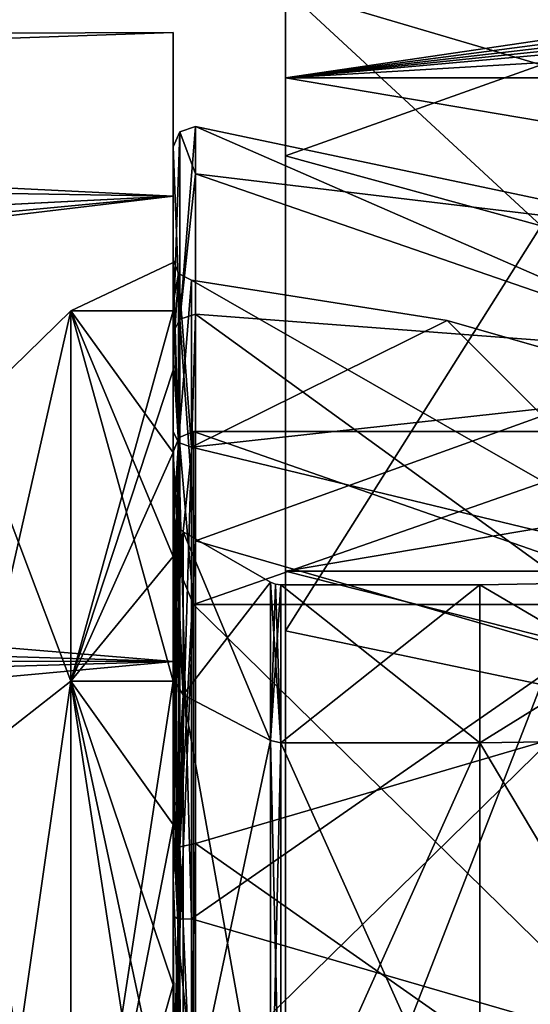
# Model space of a CAD drawing. Header units: millimetres. Extents: x -25 to 87, y -149 to 296.
# Tile 66 of 256: x 55 to 59.99, y 64.5 to 74.12. Entities that reach past the tile are written whole.
import ezdxf

# ---------------------------------------------------------------- set-up
doc = ezdxf.new("R2010")
doc.units = ezdxf.units.MM
doc.header["$LTSCALE"] = 65.185185
for name, color, linetype in [('100', 7, 'CONTINUOUS'), ('103', 7, 'CONTINUOUS'), ('104', 7, 'CONTINUOUS'), ('2', 7, 'CONTINUOUS'), ('3', 7, 'CONTINUOUS'), ('380', 7, 'CONTINUOUS'), ('381', 7, 'CONTINUOUS'), ('382', 7, 'CONTINUOUS'), ('383', 7, 'CONTINUOUS'), ('384', 7, 'CONTINUOUS'), ('385', 7, 'CONTINUOUS'), ('388', 7, 'CONTINUOUS'), ('389', 7, 'CONTINUOUS'), ('4', 7, 'CONTINUOUS'), ('776', 7, 'CONTINUOUS'), ('777', 7, 'CONTINUOUS'), ('800', 7, 'CONTINUOUS'), ('86', 7, 'CONTINUOUS'), ('90', 7, 'CONTINUOUS'), ('91', 7, 'CONTINUOUS'), ('92', 7, 'CONTINUOUS'), ('93', 7, 'CONTINUOUS'), ('94', 7, 'CONTINUOUS'), ('95', 7, 'CONTINUOUS'), ('96', 7, 'CONTINUOUS'), ('97', 7, 'CONTINUOUS'), ('98', 7, 'CONTINUOUS'), ('99', 7, 'CONTINUOUS')]:
    doc.layers.add(name, color=color, linetype=linetype)

msp = doc.modelspace()

# ---------------------------------------------------------------- linework, layer by layer
at = {"layer": '100', "linetype": 'CONTINUOUS'}
for points in [[(56.5, 71.3534, 3.9694), (56.5, 71.7777), (56.5521, 69.9921, 7.6703), (56.5, 71.3534, 3.9694)], [(56.5, 71.7777), (56.5, 71.3534, -3.9694), (56.5521, 71.6431, 0), (56.5, 71.7777)], [(56.5521, 69.9921, 7.6703), (56.5, 71.7777), (56.5521, 71.6431, 0), (56.5521, 69.9921, 7.6703)], [(56.5, 71.3534, -3.9694), (56.5, 70.8274, -5.8979), (56.5521, 71.6431, 0), (56.5, 71.3534, -3.9694)], [(56.5521, 71.6431, 0), (56.5, 70.8274, -5.8979), (56.5521, 69.9921, -7.6703), (56.5521, 71.6431, 0)], [(56.6812, 71.5786), (56.6812, 69.9456, 7.6164), (56.5521, 71.6431, 0), (56.6812, 71.5786)], [(56.6812, 71.5786), (56.5521, 71.6431, 0), (56.5521, 69.9921, -7.6703), (56.6812, 71.5786)], [(56.6812, 69.9456, 7.6164), (56.5521, 69.9921, 7.6703), (56.5521, 71.6431, 0), (56.6812, 69.9456, 7.6164)], [(56.6812, 69.9456, -7.6164), (56.6812, 71.5786), (56.5521, 69.9921, -7.6703), (56.6812, 69.9456, -7.6164)], [(56.5, 70.0995, 7.7595), (56.5, 71.3534, 3.9694), (56.5521, 69.9921, 7.6703), (56.5, 70.0995, 7.7595)], [(56.5, 70.8274, -5.8979), (56.5, 70.0995, -7.7595), (56.5521, 69.9921, -7.6703), (56.5, 70.8274, -5.8979)], [(56.5, 69.1778, 9.5332), (56.5, 70.0995, 7.7595), (56.5521, 65.3315, 13.9821), (56.5, 69.1778, 9.5332)], [(56.5521, 65.3315, 13.9821), (56.5, 70.0995, 7.7595), (56.5521, 69.9921, 7.6703), (56.5521, 65.3315, 13.9821)], [(56.5, 70.0995, -7.7595), (56.5, 69.1778, -9.5332), (56.5521, 69.9921, -7.6703), (56.5, 70.0995, -7.7595)], [(56.5, 69.1778, -9.5332), (56.5, 68.0728, -11.1988), (56.5521, 69.9921, -7.6703), (56.5, 69.1778, -9.5332)], [(56.5, 68.0728, -11.1988), (56.5, 66.7969, -12.7376), (56.5521, 69.9921, -7.6703), (56.5, 68.0728, -11.1988)], [(56.5521, 69.9921, -7.6703), (56.5, 66.7969, -12.7376), (56.5521, 65.3315, -13.9821), (56.5521, 69.9921, -7.6703)], [(56.6812, 65.3338, -13.8939), (56.6812, 69.9456, -7.6164), (56.5521, 69.9921, -7.6703), (56.6812, 65.3338, -13.8939)], [(56.6812, 65.3338, -13.8939), (56.5521, 69.9921, -7.6703), (56.5521, 65.3315, -13.9821), (56.6812, 65.3338, -13.8939)], [(56.6812, 69.9456, 7.6164), (56.6812, 65.3338, 13.8939), (56.5521, 69.9921, 7.6703), (56.6812, 69.9456, 7.6164)], [(56.6812, 65.3338, 13.8939), (56.5521, 65.3315, 13.9821), (56.5521, 69.9921, 7.6703), (56.6812, 65.3338, 13.8939)], [(56.5, 68.0728, 11.1988), (56.5, 69.1778, 9.5332), (56.5521, 65.3315, 13.9821), (56.5, 68.0728, 11.1988)], [(56.5, 66.7969, 12.7376), (56.5, 68.0728, 11.1988), (56.5521, 65.3315, 13.9821), (56.5, 66.7969, 12.7376)], [(56.5, 65.3648, 14.132), (56.5, 66.7969, 12.7376), (56.5521, 65.3315, 13.9821), (56.5, 65.3648, 14.132)], [(56.5, 66.7969, -12.7376), (56.5, 65.3648, -14.132), (56.5521, 65.3315, -13.9821), (56.5, 66.7969, -12.7376)], [(56.5, 63.7925, 15.3663), (56.5, 65.3648, 14.132), (56.5521, 58.4868, 17.8174), (56.5, 63.7925, 15.3663)], [(56.5521, 58.4868, 17.8174), (56.5, 65.3648, 14.132), (56.5521, 65.3315, 13.9821), (56.5521, 58.4868, 17.8174)], [(56.5, 65.3648, -14.132), (56.5, 63.7925, -15.3663), (56.5521, 65.3315, -13.9821), (56.5, 65.3648, -14.132)], [(56.5, 63.7925, -15.3663), (56.5, 62.0979, -16.4265), (56.5521, 65.3315, -13.9821), (56.5, 63.7925, -15.3663)], [(56.5, 62.0979, -16.4265), (56.5, 60.3003, -17.3005), (56.5521, 65.3315, -13.9821), (56.5, 62.0979, -16.4265)], [(56.5521, 65.3315, -13.9821), (56.5, 60.3003, -17.3005), (56.5521, 58.4868, -17.8174), (56.5521, 65.3315, -13.9821)], [(56.6812, 58.5539, -17.729), (56.6812, 65.3338, -13.8939), (56.5521, 65.3315, -13.9821), (56.6812, 58.5539, -17.729)], [(56.6812, 65.3338, 13.8939), (56.6812, 58.5539, 17.729), (56.5521, 65.3315, 13.9821), (56.6812, 65.3338, 13.8939)], [(56.6812, 58.5539, -17.729), (56.5521, 65.3315, -13.9821), (56.5521, 58.4868, -17.8174), (56.6812, 58.5539, -17.729)], [(56.6812, 58.5539, 17.729), (56.5521, 58.4868, 17.8174), (56.5521, 65.3315, 13.9821), (56.6812, 58.5539, 17.729)]]:
    msp.add_3dface(points, dxfattribs=at)
at = {"layer": '103', "linetype": 'CONTINUOUS'}
for points in [[(56.7, 70.1), (56.7, 68.4066, -7.4194), (56.5586, 70.0414), (56.7, 70.1)], [(56.5586, 68.7442, -6.5215), (56.5, 69.9), (56.5586, 70.0414), (56.5586, 68.7442, -6.5215)], [(56.7, 68.4066, -7.4194), (56.5586, 68.7442, -6.5215), (56.5586, 70.0414), (56.7, 68.4066, -7.4194)], [(56.5, 68.2294, -7.3264), (56.5, 69.9), (56.5586, 68.7442, -6.5215), (56.5, 68.2294, -7.3264)], [(56.5586, 65.0501, -12.0501), (56.5, 68.2294, -7.3264), (56.5586, 68.7442, -6.5215), (56.5586, 65.0501, -12.0501)], [(56.7, 68.4066, -7.4194), (56.5586, 65.0501, -12.0501), (56.5586, 68.7442, -6.5215), (56.7, 68.4066, -7.4194)], [(56.7, 68.4066, -7.4194), (56.7, 63.6617, -13.3693), (56.5586, 65.0501, -12.0501), (56.7, 68.4066, -7.4194)], [(56.5, 66.2163, -10.5327), (56.5, 68.2294, -7.3264), (56.5586, 65.0501, -12.0501), (56.5, 66.2163, -10.5327)], [(56.5, 63.5401, -13.2104), (56.5, 66.2163, -10.5327), (56.5586, 65.0501, -12.0501), (56.5, 63.5401, -13.2104)], [(56.5586, 59.5215, -15.7442), (56.5, 63.5401, -13.2104), (56.5586, 65.0501, -12.0501), (56.5586, 59.5215, -15.7442)], [(56.7, 63.6617, -13.3693), (56.5586, 59.5215, -15.7442), (56.5586, 65.0501, -12.0501), (56.7, 63.6617, -13.3693)]]:
    msp.add_3dface(points, dxfattribs=at)
at = {"layer": '104', "linetype": 'CONTINUOUS'}
for points in [[(56.7, 68.4066, 7.4194), (56.7, 70.1), (56.5586, 68.7442, 6.5215), (56.7, 68.4066, 7.4194)], [(56.7, 70.1), (56.5586, 70.0414), (56.5586, 68.7442, 6.5215), (56.7, 70.1)], [(56.5, 69.9), (56.5, 68.2294, 7.3264), (56.5586, 70.0414), (56.5, 69.9)], [(56.5586, 70.0414), (56.5, 68.2294, 7.3264), (56.5586, 68.7442, 6.5215), (56.5586, 70.0414)], [(56.5, 68.2294, 7.3264), (56.5, 66.2163, 10.5327), (56.5586, 68.7442, 6.5215), (56.5, 68.2294, 7.3264)], [(56.5586, 68.7442, 6.5215), (56.5, 66.2163, 10.5327), (56.5586, 65.0501, 12.0501), (56.5586, 68.7442, 6.5215)], [(56.7, 68.4066, 7.4194), (56.5586, 68.7442, 6.5215), (56.5586, 65.0501, 12.0501), (56.7, 68.4066, 7.4194)], [(56.7, 63.6617, 13.3693), (56.7, 68.4066, 7.4194), (56.5586, 65.0501, 12.0501), (56.7, 63.6617, 13.3693)], [(56.5, 66.2163, 10.5327), (56.5, 63.5401, 13.2104), (56.5586, 65.0501, 12.0501), (56.5, 66.2163, 10.5327)], [(56.5, 63.5401, 13.2104), (56.5, 60.3351, 15.2252), (56.5586, 65.0501, 12.0501), (56.5, 63.5401, 13.2104)], [(56.5586, 65.0501, 12.0501), (56.5, 60.3351, 15.2252), (56.5586, 59.5215, 15.7442), (56.5586, 65.0501, 12.0501)], [(56.7, 63.6617, 13.3693), (56.5586, 65.0501, 12.0501), (56.5586, 59.5215, 15.7442), (56.7, 63.6617, 13.3693)]]:
    msp.add_3dface(points, dxfattribs=at)
at = {"layer": '2', "color": 7, "linetype": 'CONTINUOUS', "true_color": 0x0833a0}
for points in [[(54.5, 70.305, 3.9494), (54.5, 70.305, -3.9494), (55.5, 71.28, 4.1719), (54.5, 70.305, 3.9494)], [(55.5, 67.6591, 11.6907), (54.5, 70.305, 3.9494), (55.5, 71.28, 4.1719), (55.5, 67.6591, 11.6907)], [(54.5, 70.305, -3.9494), (54.5, 66.8773, -11.0672), (55.5, 71.28, -4.1719), (54.5, 70.305, -3.9494)], [(55.5, 71.28, 4.1719), (54.5, 70.305, -3.9494), (55.5, 71.28, -4.1719), (55.5, 71.28, 4.1719)], [(55.5, 71.28, -4.1719), (54.5, 66.8773, -11.0672), (55.5, 67.6591, -11.6907), (55.5, 71.28, -4.1719)], [(54.5, 66.8773, 11.0672), (54.5, 70.305, 3.9494), (55.5, 67.6591, 11.6907), (54.5, 66.8773, 11.0672)], [(55.5, 61.1355, 16.8931), (54.5, 66.8773, 11.0672), (55.5, 67.6591, 11.6907), (55.5, 61.1355, 16.8931)], [(54.5, 66.8773, -11.0672), (54.5, 60.7016, -15.9921), (55.5, 67.6591, -11.6907), (54.5, 66.8773, -11.0672)], [(55.5, 67.6591, -11.6907), (54.5, 60.7016, -15.9921), (55.5, 61.1355, -16.8931), (55.5, 67.6591, -11.6907)], [(54.5, 60.7016, 15.9921), (54.5, 66.8773, 11.0672), (55.5, 61.1355, 16.8931), (54.5, 60.7016, 15.9921)]]:
    msp.add_3dface(points, dxfattribs=at)
at = {"layer": '3', "color": 7, "linetype": 'CONTINUOUS', "true_color": 0x0833a0}
for points in [[(56.5, 71.28, 4.1719), (55.5, 71.28, -4.1719), (56.5, 71.75), (56.5, 71.28, 4.1719)], [(56.5, 71.75), (55.5, 71.28, -4.1719), (56.5, 71.28, -4.1719), (56.5, 71.75)], [(55.5, 67.6591, 11.6907), (55.5, 71.28, 4.1719), (56.5, 67.6591, 11.6907), (55.5, 67.6591, 11.6907)], [(55.5, 71.28, 4.1719), (55.5, 71.28, -4.1719), (56.5, 71.28, 4.1719), (55.5, 71.28, 4.1719)], [(56.5, 67.6591, 11.6907), (55.5, 71.28, 4.1719), (56.5, 68.8763, 9.9753), (56.5, 67.6591, 11.6907)], [(56.5, 68.8763, 9.9753), (55.5, 71.28, 4.1719), (56.5, 69.8931, 8.1354), (56.5, 68.8763, 9.9753)], [(56.5, 69.8931, 8.1354), (55.5, 71.28, 4.1719), (56.5, 71.28, 4.1719), (56.5, 69.8931, 8.1354)], [(55.5, 71.28, -4.1719), (55.5, 67.6591, -11.6907), (56.5, 71.28, -4.1719), (55.5, 71.28, -4.1719)], [(56.5, 71.28, -4.1719), (55.5, 67.6591, -11.6907), (56.5, 70.6978, -6.1929), (56.5, 71.28, -4.1719)], [(56.5, 70.6978, -6.1929), (55.5, 67.6591, -11.6907), (56.5, 69.8931, -8.1354), (56.5, 70.6978, -6.1929)], [(56.5, 69.8931, -8.1354), (55.5, 67.6591, -11.6907), (56.5, 68.8763, -9.9753), (56.5, 69.8931, -8.1354)], [(56.5, 68.8763, -9.9753), (55.5, 67.6591, -11.6907), (56.5, 67.6591, -11.6907), (56.5, 68.8763, -9.9753)], [(55.5, 61.1355, 16.8931), (55.5, 67.6591, 11.6907), (56.5, 61.1355, 16.8931), (55.5, 61.1355, 16.8931)], [(56.5, 61.1355, 16.8931), (55.5, 67.6591, 11.6907), (56.5, 62.9753, 15.8763), (56.5, 61.1355, 16.8931)], [(56.5, 62.9753, 15.8763), (55.5, 67.6591, 11.6907), (56.5, 64.6906, 14.6592), (56.5, 62.9753, 15.8763)], [(56.5, 64.6906, 14.6592), (55.5, 67.6591, 11.6907), (56.5, 66.2583, 13.2582), (56.5, 64.6906, 14.6592)], [(56.5, 66.2583, 13.2582), (55.5, 67.6591, 11.6907), (56.5, 67.6591, 11.6907), (56.5, 66.2583, 13.2582)], [(55.5, 67.6591, -11.6907), (55.5, 61.1355, -16.8931), (56.5, 67.6591, -11.6907), (55.5, 67.6591, -11.6907)], [(56.5, 67.6591, -11.6907), (55.5, 61.1355, -16.8931), (56.5, 66.2583, -13.2582), (56.5, 67.6591, -11.6907)], [(56.5, 66.2583, -13.2582), (55.5, 61.1355, -16.8931), (56.5, 64.6906, -14.6592), (56.5, 66.2583, -13.2582)], [(56.5, 64.6906, -14.6592), (55.5, 61.1355, -16.8931), (56.5, 62.9753, -15.8763), (56.5, 64.6906, -14.6592)]]:
    msp.add_3dface(points, dxfattribs=at)
at = {"layer": '380', "linetype": 'CONTINUOUS'}
for points in [[(59.5, 68.6), (59.5, 67.0551, -6.7686), (62.0654, 68.6448), (59.5, 68.6)], [(62.0654, 68.6448), (59.5, 67.0551, -6.7686), (62.0654, 67.0955, -6.788), (62.0654, 68.6448)], [(59.5, 67.0551, -6.7686), (59.5, 62.7264, -12.1966), (62.0654, 67.0955, -6.788), (59.5, 67.0551, -6.7686)], [(62.0654, 67.0955, -6.788), (59.5, 62.7264, -12.1966), (62.0654, 62.7544, -12.2316), (62.0654, 67.0955, -6.788)]]:
    msp.add_3dface(points, dxfattribs=at)
at = {"layer": '381', "linetype": 'CONTINUOUS'}
for points in [[(56.6, 67.5233, -6.994), (57.4536, 68.6268), (56.6, 69.1196), (56.6, 67.5233, -6.994)], [(57.4536, 67.0793, -6.7802), (57.4536, 68.6268), (56.6, 67.5233, -6.994), (57.4536, 67.0793, -6.7802)], [(56.6, 63.0504, -12.6028), (57.4536, 67.0793, -6.7802), (56.6, 67.5233, -6.994), (56.6, 63.0504, -12.6028)], [(57.4536, 62.7431, -12.2175), (57.4536, 67.0793, -6.7802), (56.6, 63.0504, -12.6028), (57.4536, 62.7431, -12.2175)]]:
    msp.add_3dface(points, dxfattribs=at)
at = {"layer": '382', "linetype": 'CONTINUOUS'}
for points in [[(59.5, 68.6), (62.0654, 68.6448), (62.0654, 67.0955, 6.788), (59.5, 68.6)], [(59.5, 67.0551, 6.7686), (59.5, 68.6), (62.0654, 67.0955, 6.788), (59.5, 67.0551, 6.7686)], [(62.0654, 62.7544, 12.2316), (59.5, 67.0551, 6.7686), (62.0654, 67.0955, 6.788), (62.0654, 62.7544, 12.2316)], [(59.5, 62.7264, 12.1966), (59.5, 67.0551, 6.7686), (62.0654, 62.7544, 12.2316), (59.5, 62.7264, 12.1966)]]:
    msp.add_3dface(points, dxfattribs=at)
at = {"layer": '383', "linetype": 'CONTINUOUS'}
for points in [[(56.6, 69.1196), (57.4536, 68.6268), (57.4536, 67.0793, 6.7802), (56.6, 69.1196)], [(56.6, 69.1196), (57.4536, 67.0793, 6.7802), (56.6, 67.5233, 6.994), (56.6, 69.1196)], [(57.4536, 67.0793, 6.7802), (57.4536, 62.7431, 12.2175), (56.6, 67.5233, 6.994), (57.4536, 67.0793, 6.7802)], [(56.6, 67.5233, 6.994), (57.4536, 62.7431, 12.2175), (56.6, 63.0504, 12.6028), (56.6, 67.5233, 6.994)]]:
    msp.add_3dface(points, dxfattribs=at)
at = {"layer": '384', "linetype": 'CONTINUOUS'}
for points in [[(57.4536, 68.6268), (57.4536, 67.0793, -6.7802), (57.5018, 68.6068), (57.4536, 68.6268)], [(57.4536, 67.0793, -6.7802), (57.5536, 68.6), (57.5018, 68.6068), (57.4536, 67.0793, -6.7802)], [(57.5536, 67.0551, -6.7686), (57.5536, 68.6), (57.4536, 67.0793, -6.7802), (57.5536, 67.0551, -6.7686)], [(57.5536, 67.0551, -6.7686), (57.4536, 67.0793, -6.7802), (57.4536, 62.7431, -12.2175), (57.5536, 67.0551, -6.7686)], [(57.5536, 62.7264, -12.1966), (57.5536, 67.0551, -6.7686), (57.4536, 62.7431, -12.2175), (57.5536, 62.7264, -12.1966)]]:
    msp.add_3dface(points, dxfattribs=at)
at = {"layer": '385', "linetype": 'CONTINUOUS'}
for points in [[(57.4536, 68.6268), (57.5536, 67.0551, 6.7686), (57.4536, 67.0793, 6.7802), (57.4536, 68.6268)], [(57.5536, 67.0551, 6.7686), (57.4536, 68.6268), (57.5018, 68.6068), (57.5536, 67.0551, 6.7686)], [(57.5536, 68.6), (57.5536, 67.0551, 6.7686), (57.5018, 68.6068), (57.5536, 68.6)], [(57.5536, 67.0551, 6.7686), (57.5536, 62.7264, 12.1966), (57.4536, 67.0793, 6.7802), (57.5536, 67.0551, 6.7686)], [(57.5536, 62.7264, 12.1966), (57.4536, 62.7431, 12.2175), (57.4536, 67.0793, 6.7802), (57.5536, 62.7264, 12.1966)]]:
    msp.add_3dface(points, dxfattribs=at)
at = {"layer": '388', "linetype": 'CONTINUOUS'}
for points in [[(56.5, 69.2928), (56.5, 67.6822, -7.0631), (56.5268, 69.1928), (56.5, 69.2928)], [(56.5, 67.6822, -7.0631), (56.6, 69.1196), (56.5268, 69.1928), (56.5, 67.6822, -7.0631)], [(56.5, 67.6822, -7.0631), (56.6, 67.5233, -6.994), (56.6, 69.1196), (56.5, 67.6822, -7.0631)], [(56.5, 67.6822, -7.0631), (56.5, 65.7415, -10.1543), (56.6, 67.5233, -6.994), (56.5, 67.6822, -7.0631)], [(56.5, 65.7415, -10.1543), (56.5, 63.1614, -12.7358), (56.6, 67.5233, -6.994), (56.5, 65.7415, -10.1543)], [(56.5, 63.1614, -12.7358), (56.6, 63.0504, -12.6028), (56.6, 67.5233, -6.994), (56.5, 63.1614, -12.7358)]]:
    msp.add_3dface(points, dxfattribs=at)
at = {"layer": '389', "linetype": 'CONTINUOUS'}
for points in [[(56.5, 67.6822, 7.0631), (56.5, 69.2928), (56.6, 67.5233, 6.994), (56.5, 67.6822, 7.0631)], [(56.6, 67.5233, 6.994), (56.5, 69.2928), (56.5268, 69.1928), (56.6, 67.5233, 6.994)], [(56.6, 69.1196), (56.6, 67.5233, 6.994), (56.5268, 69.1928), (56.6, 69.1196)], [(56.5, 65.7415, 10.1543), (56.5, 67.6822, 7.0631), (56.6, 67.5233, 6.994), (56.5, 65.7415, 10.1543)], [(56.5, 65.7415, 10.1543), (56.6, 67.5233, 6.994), (56.6, 63.0504, 12.6028), (56.5, 65.7415, 10.1543)], [(56.5, 63.1614, 12.7358), (56.5, 65.7415, 10.1543), (56.6, 63.0504, 12.6028), (56.5, 63.1614, 12.7358)]]:
    msp.add_3dface(points, dxfattribs=at)
at = {"layer": '4', "color": 7, "linetype": 'CONTINUOUS', "true_color": 0x0833a0}
for points in [[(56.5, 74), (56.5, 72.4014, 8.0366), (56.5, 72.8823), (56.5, 74)], [(56.5, 72.4014, -8.0366), (56.5, 74), (56.5, 72.8823), (56.5, 72.4014, -8.0366)], [(56.5, 72.8823), (56.5, 72.4014, 8.0366), (56.5, 71.0658, 8.3026), (56.5, 72.8823)], [(56.5, 71.0658, -8.3026), (56.5, 72.4014, -8.0366), (56.5, 72.8823), (56.5, 71.0658, -8.3026)], [(56.5, 72.4014, 8.0366), (56.5, 67.8494, 14.849), (56.5, 71.0658, 8.3026), (56.5, 72.4014, 8.0366)], [(56.5, 67.8494, -14.849), (56.5, 72.4014, -8.0366), (56.5, 71.0658, -8.3026), (56.5, 67.8494, -14.849)], [(56.5, 71.3534, 3.9694), (56.5, 71.75), (56.5, 71.7777), (56.5, 71.3534, 3.9694)], [(56.5, 71.7777), (56.5, 71.75), (56.5, 71.3534, -3.9694), (56.5, 71.7777)], [(56.5, 71.28, 4.1719), (56.5, 71.75), (56.5, 71.3534, 3.9694), (56.5, 71.28, 4.1719)], [(56.5, 71.75), (56.5, 71.28, -4.1719), (56.5, 71.3534, -3.9694), (56.5, 71.75)], [(56.5, 70.0995, 7.7595), (56.5, 71.28, 4.1719), (56.5, 71.3534, 3.9694), (56.5, 70.0995, 7.7595)], [(56.5, 71.3534, -3.9694), (56.5, 71.28, -4.1719), (56.5, 70.8274, -5.8979), (56.5, 71.3534, -3.9694)], [(56.5, 69.8931, 8.1354), (56.5, 71.28, 4.1719), (56.5, 70.0995, 7.7595), (56.5, 69.8931, 8.1354)], [(56.5, 71.28, -4.1719), (56.5, 70.6978, -6.1929), (56.5, 70.8274, -5.8979), (56.5, 71.28, -4.1719)], [(56.5, 71.0658, 8.3026), (56.5, 67.8494, 14.849), (56.5, 65.9482, 15.0882), (56.5, 71.0658, 8.3026)], [(56.5, 65.9482, -15.0882), (56.5, 67.8494, -14.849), (56.5, 71.0658, -8.3026), (56.5, 65.9482, -15.0882)], [(56.5, 70.8274, -5.8979), (56.5, 70.6978, -6.1929), (56.5, 70.0995, -7.7595), (56.5, 70.8274, -5.8979)], [(56.5, 70.6978, -6.1929), (56.5, 69.8931, -8.1354), (56.5, 70.0995, -7.7595), (56.5, 70.6978, -6.1929)], [(56.5, 69.1778, 9.5332), (56.5, 69.8931, 8.1354), (56.5, 70.0995, 7.7595), (56.5, 69.1778, 9.5332)], [(56.5, 70.0995, -7.7595), (56.5, 69.8931, -8.1354), (56.5, 69.1778, -9.5332), (56.5, 70.0995, -7.7595)], [(56.5, 68.8763, 9.9753), (56.5, 69.8931, 8.1354), (56.5, 69.1778, 9.5332), (56.5, 68.8763, 9.9753)], [(56.5, 69.8931, -8.1354), (56.5, 68.8763, -9.9753), (56.5, 69.1778, -9.5332), (56.5, 69.8931, -8.1354)], [(56.5, 68.0728, 11.1988), (56.5, 68.8763, 9.9753), (56.5, 69.1778, 9.5332), (56.5, 68.0728, 11.1988)], [(56.5, 69.1778, -9.5332), (56.5, 68.8763, -9.9753), (56.5, 68.0728, -11.1988), (56.5, 69.1778, -9.5332)], [(56.5, 67.6591, 11.6907), (56.5, 68.8763, 9.9753), (56.5, 68.0728, 11.1988), (56.5, 67.6591, 11.6907)], [(56.5, 68.8763, -9.9753), (56.5, 67.6591, -11.6907), (56.5, 68.0728, -11.1988), (56.5, 68.8763, -9.9753)], [(56.5, 66.7969, 12.7376), (56.5, 67.6591, 11.6907), (56.5, 68.0728, 11.1988), (56.5, 66.7969, 12.7376)], [(56.5, 68.0728, -11.1988), (56.5, 67.6591, -11.6907), (56.5, 66.7969, -12.7376), (56.5, 68.0728, -11.1988)], [(56.5, 67.8494, 14.849), (56.5, 61.0362, 19.4015), (56.5, 65.9482, 15.0882), (56.5, 67.8494, 14.849)], [(56.5, 61.0362, -19.4015), (56.5, 67.8494, -14.849), (56.5, 65.9482, -15.0882), (56.5, 61.0362, -19.4015)], [(56.5, 66.2583, 13.2582), (56.5, 67.6591, 11.6907), (56.5, 66.7969, 12.7376), (56.5, 66.2583, 13.2582)], [(56.5, 67.6591, -11.6907), (56.5, 66.2583, -13.2582), (56.5, 66.7969, -12.7376), (56.5, 67.6591, -11.6907)], [(56.5, 65.3648, 14.132), (56.5, 66.2583, 13.2582), (56.5, 66.7969, 12.7376), (56.5, 65.3648, 14.132)], [(56.5, 66.7969, -12.7376), (56.5, 66.2583, -13.2582), (56.5, 65.3648, -14.132), (56.5, 66.7969, -12.7376)], [(56.5, 64.6906, 14.6592), (56.5, 66.2583, 13.2582), (56.5, 65.3648, 14.132), (56.5, 64.6906, 14.6592)], [(56.5, 66.2583, -13.2582), (56.5, 64.6906, -14.6592), (56.5, 65.3648, -14.132), (56.5, 66.2583, -13.2582)], [(56.5, 65.9482, 15.0882), (56.5, 61.0362, 19.4015), (56.5, 58.4646, 19.1166), (56.5, 65.9482, 15.0882)], [(56.5, 58.4646, -19.1166), (56.5, 61.0362, -19.4015), (56.5, 65.9482, -15.0882), (56.5, 58.4646, -19.1166)], [(56.5, 63.7925, 15.3663), (56.5, 64.6906, 14.6592), (56.5, 65.3648, 14.132), (56.5, 63.7925, 15.3663)], [(56.5, 65.3648, -14.132), (56.5, 64.6906, -14.6592), (56.5, 63.7925, -15.3663), (56.5, 65.3648, -14.132)], [(56.5, 62.9753, 15.8763), (56.5, 64.6906, 14.6592), (56.5, 63.7925, 15.3663), (56.5, 62.9753, 15.8763)], [(56.5, 64.6906, -14.6592), (56.5, 62.9753, -15.8763), (56.5, 63.7925, -15.3663), (56.5, 64.6906, -14.6592)]]:
    msp.add_3dface(points, dxfattribs=at)
at = {"layer": '776', "linetype": 'CONTINUOUS'}
for points in [[(57.6, 75.25), (57.6, 73.5563, 8.5148), (69.1, 75.25), (57.6, 75.25)], [(86.1, 75.25), (57.6, 73.5563, 8.5148), (86.1, 73.5563, 8.5147), (86.1, 75.25)], [(57.6, 73.5563, 8.5148), (86.1, 75.25), (73.6777, 74.9994, 3.33), (57.6, 73.5563, 8.5148)], [(69.1, 75.25), (57.6, 73.5563, 8.5148), (69.7669, 75.1549, 2.0551), (69.1, 75.25)], [(57.6, 73.5563, -8.5148), (57.6, 75.25), (86.1, 73.5563, -8.5147), (57.6, 73.5563, -8.5148)], [(86.1, 73.5563, -8.5147), (57.6, 75.25), (71.5223, 74.9994, -3.33), (86.1, 73.5563, -8.5147)], [(69.7669, 75.1549, 2.0551), (57.6, 73.5563, 8.5148), (70.545, 75.0689, 2.8332), (69.7669, 75.1549, 2.0551)], [(70.545, 75.0689, 2.8332), (57.6, 73.5563, 8.5148), (71.5224, 74.9994, 3.33), (70.545, 75.0689, 2.8332)], [(71.5224, 74.9994, 3.33), (57.6, 73.5563, 8.5148), (73.6777, 74.9994, 3.33), (71.5224, 74.9994, 3.33)], [(57.6, 73.5563, 8.5148), (57.6, 68.7332, 15.7331), (86.1, 73.5563, 8.5147), (57.6, 73.5563, 8.5148)], [(86.1, 73.5563, 8.5147), (57.6, 68.7332, 15.7331), (86.1, 68.7331, 15.7331), (86.1, 73.5563, 8.5147)], [(57.6, 68.7332, -15.7331), (57.6, 73.5563, -8.5148), (86.1, 68.7331, -15.7331), (57.6, 68.7332, -15.7331)], [(86.1, 68.7331, -15.7331), (57.6, 73.5563, -8.5148), (86.1, 73.5563, -8.5147), (86.1, 68.7331, -15.7331)], [(57.6, 68.7332, 15.7331), (57.6, 61.5146, 20.5564), (86.1, 68.7331, 15.7331), (57.6, 68.7332, 15.7331)], [(57.6, 61.5146, -20.5564), (57.6, 68.7332, -15.7331), (86.1, 61.5147, -20.5563), (57.6, 61.5146, -20.5564)], [(86.1, 61.5147, -20.5563), (57.6, 68.7332, -15.7331), (86.1, 68.7331, -15.7331), (86.1, 61.5147, -20.5563)], [(86.1, 68.7331, 15.7331), (57.6, 61.5146, 20.5564), (86.1, 61.5147, 20.5563), (86.1, 68.7331, 15.7331)]]:
    msp.add_3dface(points, dxfattribs=at)
at = {"layer": '777', "linetype": 'CONTINUOUS'}
for points in [[(57.6, 73.5563, 8.5148), (57.6, 75.25), (57.6, 72.7944, 8.1978), (57.6, 73.5563, 8.5148)], [(57.6, 75.25), (57.6, 73.5563, -8.5148), (57.6, 74.4248, 0), (57.6, 75.25)], [(57.6, 72.7944, 8.1978), (57.6, 75.25), (57.6, 74.4248, 0), (57.6, 72.7944, 8.1978)], [(57.6, 74.4248, 0), (57.6, 73.5563, -8.5148), (57.6, 72.7944, -8.1978), (57.6, 74.4248, 0)], [(57.6, 68.7332, 15.7331), (57.6, 73.5563, 8.5148), (57.6, 68.1513, 15.148), (57.6, 68.7332, 15.7331)], [(57.6, 68.1513, 15.148), (57.6, 73.5563, 8.5148), (57.6, 72.7944, 8.1978), (57.6, 68.1513, 15.148)], [(57.6, 73.5563, -8.5148), (57.6, 68.7332, -15.7331), (57.6, 68.1513, -15.148), (57.6, 73.5563, -8.5148)], [(57.6, 72.7944, -8.1978), (57.6, 73.5563, -8.5148), (57.6, 68.1513, -15.148), (57.6, 72.7944, -8.1978)], [(57.6, 61.5146, 20.5564), (57.6, 68.7332, 15.7331), (57.6, 61.2021, 19.7927), (57.6, 61.5146, 20.5564)], [(57.6, 61.2021, 19.7927), (57.6, 68.7332, 15.7331), (57.6, 68.1513, 15.148), (57.6, 61.2021, 19.7927)], [(57.6, 68.7332, -15.7331), (57.6, 61.5146, -20.5564), (57.6, 61.2021, -19.7927), (57.6, 68.7332, -15.7331)], [(57.6, 68.1513, -15.148), (57.6, 68.7332, -15.7331), (57.6, 61.2021, -19.7927), (57.6, 68.1513, -15.148)]]:
    msp.add_3dface(points, dxfattribs=at)
at = {"layer": '800', "linetype": 'CONTINUOUS'}
for points in [[(57.6, 72.7944, 8.1978), (57.6, 74.4248, 0), (60.0991, 72.1101, 7.9155), (57.6, 72.7944, 8.1978)], [(57.6, 74.4248, 0), (57.6, 72.7944, -8.1978), (60.0991, 73.6846, 0), (57.6, 74.4248, 0)], [(57.6, 74.4248, 0), (60.0991, 73.6846, 0), (60.0991, 72.1101, 7.9155), (57.6, 74.4248, 0)], [(57.6, 72.7944, -8.1978), (60.0991, 72.1101, -7.9155), (60.0991, 73.6846, 0), (57.6, 72.7944, -8.1978)], [(57.6, 68.1513, 15.148), (57.6, 72.7944, 8.1978), (60.0991, 72.1101, 7.9155), (57.6, 68.1513, 15.148)], [(57.6, 72.7944, -8.1978), (57.6, 68.1513, -15.148), (60.0991, 72.1101, -7.9155), (57.6, 72.7944, -8.1978)], [(57.6, 68.1513, 15.148), (60.0991, 72.1101, 7.9155), (60.0991, 67.6263, 14.6261), (57.6, 68.1513, 15.148)], [(57.6, 68.1513, -15.148), (60.0991, 67.6263, -14.6261), (60.0991, 72.1101, -7.9155), (57.6, 68.1513, -15.148)], [(57.6, 61.2021, 19.7927), (57.6, 68.1513, 15.148), (60.0991, 67.6263, 14.6261), (57.6, 61.2021, 19.7927)], [(57.6, 68.1513, -15.148), (57.6, 61.2021, -19.7927), (60.0991, 67.6263, -14.6261), (57.6, 68.1513, -15.148)], [(57.6, 61.2021, 19.7927), (60.0991, 67.6263, 14.6261), (60.0991, 60.9158, 19.11), (57.6, 61.2021, 19.7927)], [(57.6, 61.2021, -19.7927), (60.0991, 60.9158, -19.11), (60.0991, 67.6263, -14.6261), (57.6, 61.2021, -19.7927)]]:
    msp.add_3dface(points, dxfattribs=at)
at = {"layer": '86', "linetype": 'CONTINUOUS'}
for points in [[(56.5, 72.4014, 8.0366), (56.5, 74), (25.1184, 72.9052, 6.6921), (56.5, 72.4014, 8.0366)], [(25.1184, 72.9052, 6.6921), (56.5, 74), (26.3539, 73.8843, 2.2016), (25.1184, 72.9052, 6.6921)], [(26.3539, 73.8843, 2.2016), (56.5, 74), (26.354, 73.8843, -2.2016), (26.3539, 73.8843, 2.2016)], [(56.5, 74), (56.5, 72.4014, -8.0366), (26.354, 73.8843, -2.2016), (56.5, 74)], [(26.354, 73.8843, -2.2016), (56.5, 72.4014, -8.0366), (25.1187, 72.9054, -6.6915), (26.354, 73.8843, -2.2016)], [(22.2989, 70.6708, 11.3464), (56.5, 72.4014, 8.0366), (25.1184, 72.9052, 6.6921), (22.2989, 70.6708, 11.3464)], [(25.1187, 72.9054, -6.6915), (56.5, 72.4014, -8.0366), (22.2994, 70.6712, -11.3458), (25.1187, 72.9054, -6.6915)], [(56.5, 67.8494, 14.849), (56.5, 72.4014, 8.0366), (18.8124, 67.9079, 14.7903), (56.5, 67.8494, 14.849)], [(18.8124, 67.9079, 14.7903), (56.5, 72.4014, 8.0366), (20.1077, 68.9344, 13.6783), (18.8124, 67.9079, 14.7903)], [(20.1077, 68.9344, 13.6783), (56.5, 72.4014, 8.0366), (22.2989, 70.6708, 11.3464), (20.1077, 68.9344, 13.6783)], [(56.5, 72.4014, -8.0366), (56.5, 67.8494, -14.849), (22.2994, 70.6712, -11.3458), (56.5, 72.4014, -8.0366)], [(22.2994, 70.6712, -11.3458), (56.5, 67.8494, -14.849), (20.1084, 68.9349, -13.6776), (22.2994, 70.6712, -11.3458)], [(20.1084, 68.9349, -13.6776), (56.5, 67.8494, -14.849), (18.8124, 67.9079, -14.7903), (20.1084, 68.9349, -13.6776)], [(17.2891, 66.7008, 15.9151), (56.5, 67.8494, 14.849), (18.8124, 67.9079, 14.7903), (17.2891, 66.7008, 15.9151)], [(18.8124, 67.9079, -14.7903), (56.5, 67.8494, -14.849), (17.2899, 66.7015, -15.9145), (18.8124, 67.9079, -14.7903)], [(56.5, 61.0362, 19.4015), (56.5, 67.8494, 14.849), (13.796, 63.9327, 17.9298), (56.5, 61.0362, 19.4015)], [(13.796, 63.9327, 17.9298), (56.5, 67.8494, 14.849), (17.2891, 66.7008, 15.9151), (13.796, 63.9327, 17.9298)], [(56.5, 67.8494, -14.849), (56.5, 61.0362, -19.4015), (17.2899, 66.7015, -15.9145), (56.5, 67.8494, -14.849)], [(17.2899, 66.7015, -15.9145), (56.5, 61.0362, -19.4015), (13.7975, 63.9339, -17.929), (17.2899, 66.7015, -15.9145)]]:
    msp.add_3dface(points, dxfattribs=at)
at = {"layer": '90', "linetype": 'CONTINUOUS'}
for points in [[(59.5, 68.6), (57.5536, 68.6), (57.5536, 67.0551, -6.7686), (59.5, 68.6)], [(59.5, 67.0551, -6.7686), (59.5, 68.6), (57.5536, 67.0551, -6.7686), (59.5, 67.0551, -6.7686)], [(59.5, 62.7264, -12.1966), (59.5, 67.0551, -6.7686), (57.5536, 62.7264, -12.1966), (59.5, 62.7264, -12.1966)], [(57.5536, 62.7264, -12.1966), (59.5, 67.0551, -6.7686), (57.5536, 67.0551, -6.7686), (57.5536, 62.7264, -12.1966)]]:
    msp.add_3dface(points, dxfattribs=at)
at = {"layer": '91', "linetype": 'CONTINUOUS'}
for points in [[(61.806, 72.0082), (61.806, 70.8618, -6.5012), (56.7179, 73.0816), (61.806, 72.0082)], [(56.7179, 73.0816), (61.806, 70.8618, -6.5012), (56.7179, 72.6171, -4.2938), (56.7179, 73.0816)], [(56.7179, 72.6171, -4.2938), (61.806, 70.8618, -6.5012), (56.7179, 71.2453, -8.3891), (56.7179, 72.6171, -4.2938)], [(61.806, 70.8618, -6.5012), (61.806, 67.5611, -12.2182), (56.7179, 71.2453, -8.3891), (61.806, 70.8618, -6.5012)], [(56.7179, 71.2453, -8.3891), (61.806, 67.5611, -12.2182), (56.7179, 69.0296, -12.0963), (56.7179, 71.2453, -8.3891)], [(56.7179, 69.0296, -12.0963), (61.806, 67.5611, -12.2182), (56.7179, 66.0725, -15.244), (56.7179, 69.0296, -12.0963)], [(61.806, 67.5611, -12.2182), (61.806, 62.5041, -16.4615), (56.7179, 66.0725, -15.244), (61.806, 67.5611, -12.2182)], [(56.7179, 66.0725, -15.244), (61.806, 62.5041, -16.4615), (56.7179, 62.5107, -17.6866), (56.7179, 66.0725, -15.244)]]:
    msp.add_3dface(points, dxfattribs=at)
at = {"layer": '92', "linetype": 'CONTINUOUS'}
for points in [[(57.5536, 68.6), (59.5, 68.6), (59.5, 67.0551, 6.7686), (57.5536, 68.6)], [(57.5536, 68.6), (59.5, 67.0551, 6.7686), (57.5536, 67.0551, 6.7686), (57.5536, 68.6)], [(59.5, 67.0551, 6.7686), (59.5, 62.7264, 12.1966), (57.5536, 67.0551, 6.7686), (59.5, 67.0551, 6.7686)], [(57.5536, 67.0551, 6.7686), (59.5, 62.7264, 12.1966), (57.5536, 62.7264, 12.1966), (57.5536, 67.0551, 6.7686)]]:
    msp.add_3dface(points, dxfattribs=at)
at = {"layer": '93', "linetype": 'CONTINUOUS'}
for points in [[(61.806, 72.0082), (56.7179, 73.0816), (56.7179, 72.6171, 4.2938), (61.806, 72.0082)], [(61.806, 70.8618, 6.5012), (61.806, 72.0082), (56.7179, 72.6171, 4.2938), (61.806, 70.8618, 6.5012)], [(56.7179, 71.2453, 8.3891), (61.806, 70.8618, 6.5012), (56.7179, 72.6171, 4.2938), (56.7179, 71.2453, 8.3891)], [(56.7179, 69.0296, 12.0963), (61.806, 70.8618, 6.5012), (56.7179, 71.2453, 8.3891), (56.7179, 69.0296, 12.0963)], [(61.806, 67.5611, 12.2182), (61.806, 70.8618, 6.5012), (56.7179, 69.0296, 12.0963), (61.806, 67.5611, 12.2182)], [(56.7179, 66.0725, 15.244), (61.806, 67.5611, 12.2182), (56.7179, 69.0296, 12.0963), (56.7179, 66.0725, 15.244)], [(61.806, 62.5041, 16.4615), (61.806, 67.5611, 12.2182), (56.7179, 66.0725, 15.244), (61.806, 62.5041, 16.4615)], [(56.7179, 62.5107, 17.6866), (61.806, 62.5041, 16.4615), (56.7179, 66.0725, 15.244), (56.7179, 62.5107, 17.6866)]]:
    msp.add_3dface(points, dxfattribs=at)
at = {"layer": '94', "linetype": 'CONTINUOUS'}
for points in [[(56.6812, 71.5786), (56.6812, 69.9456, -7.6164), (59.1794, 71.1858), (56.6812, 71.5786)], [(59.1794, 71.1858), (56.6812, 69.9456, -7.6164), (61.6102, 70.4885), (59.1794, 71.1858)], [(61.6102, 70.4885), (56.6812, 69.9456, -7.6164), (61.6102, 68.7566, -7.588), (61.6102, 70.4885)], [(56.6812, 69.9456, -7.6164), (56.6812, 65.3338, -13.8939), (61.6102, 68.7566, -7.588), (56.6812, 69.9456, -7.6164)], [(61.6102, 68.7566, -7.588), (56.6812, 65.3338, -13.8939), (61.6102, 63.9039, -13.673), (61.6102, 68.7566, -7.588)], [(56.6812, 65.3338, -13.8939), (56.6812, 58.5539, -17.729), (61.6102, 63.9039, -13.673), (56.6812, 65.3338, -13.8939)]]:
    msp.add_3dface(points, dxfattribs=at)
at = {"layer": '95', "linetype": 'CONTINUOUS'}
for points in [[(56.7, 68.4066, -7.4194), (56.7, 70.1), (61.5433, 68.4066, -7.4194), (56.7, 68.4066, -7.4194)], [(61.5433, 68.4066, -7.4194), (56.7, 70.1), (61.5433, 70.1), (61.5433, 68.4066, -7.4194)], [(56.7, 63.6617, -13.3693), (56.7, 68.4066, -7.4194), (61.5433, 63.6617, -13.3693), (56.7, 63.6617, -13.3693)], [(61.5433, 63.6617, -13.3693), (56.7, 68.4066, -7.4194), (61.5433, 68.4066, -7.4194), (61.5433, 63.6617, -13.3693)]]:
    msp.add_3dface(points, dxfattribs=at)
at = {"layer": '96', "linetype": 'CONTINUOUS'}
for points in [[(56.5, 69.9), (56.5, 68.2294, -7.3264), (56.5, 69.2928), (56.5, 69.9)], [(56.5, 68.2294, 7.3264), (56.5, 69.9), (56.5, 67.6822, 7.0631), (56.5, 68.2294, 7.3264)], [(56.5, 67.6822, 7.0631), (56.5, 69.9), (56.5, 69.2928), (56.5, 67.6822, 7.0631)], [(56.5, 69.2928), (56.5, 68.2294, -7.3264), (56.5, 67.6822, -7.0631), (56.5, 69.2928)], [(56.5, 68.2294, -7.3264), (56.5, 66.2163, -10.5327), (56.5, 65.7415, -10.1543), (56.5, 68.2294, -7.3264)], [(56.5, 67.6822, -7.0631), (56.5, 68.2294, -7.3264), (56.5, 65.7415, -10.1543), (56.5, 67.6822, -7.0631)], [(56.5, 66.2163, 10.5327), (56.5, 68.2294, 7.3264), (56.5, 65.7415, 10.1543), (56.5, 66.2163, 10.5327)], [(56.5, 65.7415, 10.1543), (56.5, 68.2294, 7.3264), (56.5, 67.6822, 7.0631), (56.5, 65.7415, 10.1543)], [(56.5, 66.2163, -10.5327), (56.5, 63.5401, -13.2104), (56.5, 63.1614, -12.7358), (56.5, 66.2163, -10.5327)], [(56.5, 65.7415, -10.1543), (56.5, 66.2163, -10.5327), (56.5, 63.1614, -12.7358), (56.5, 65.7415, -10.1543)], [(56.5, 63.5401, 13.2104), (56.5, 66.2163, 10.5327), (56.5, 63.1614, 12.7358), (56.5, 63.5401, 13.2104)], [(56.5, 63.1614, 12.7358), (56.5, 66.2163, 10.5327), (56.5, 65.7415, 10.1543), (56.5, 63.1614, 12.7358)]]:
    msp.add_3dface(points, dxfattribs=at)
at = {"layer": '97', "linetype": 'CONTINUOUS'}
for points in [[(56.6812, 71.5786), (59.1794, 71.1858), (61.6102, 68.7566, 7.588), (56.6812, 71.5786)], [(56.6812, 71.5786), (61.6102, 68.7566, 7.588), (56.6812, 69.9456, 7.6164), (56.6812, 71.5786)], [(59.1794, 71.1858), (61.6102, 70.4885), (61.6102, 68.7566, 7.588), (59.1794, 71.1858)], [(56.6812, 69.9456, 7.6164), (61.6102, 68.7566, 7.588), (56.6812, 65.3338, 13.8939), (56.6812, 69.9456, 7.6164)], [(61.6102, 68.7566, 7.588), (61.6102, 63.9039, 13.673), (56.6812, 65.3338, 13.8939), (61.6102, 68.7566, 7.588)], [(56.6812, 65.3338, 13.8939), (61.6102, 63.9039, 13.673), (56.6812, 58.5539, 17.729), (56.6812, 65.3338, 13.8939)]]:
    msp.add_3dface(points, dxfattribs=at)
at = {"layer": '98', "linetype": 'CONTINUOUS'}
for points in [[(61.5433, 70.1), (56.7, 70.1), (56.7, 68.4066, 7.4194), (61.5433, 70.1)], [(61.5433, 70.1), (56.7, 68.4066, 7.4194), (61.5433, 68.4066, 7.4194), (61.5433, 70.1)], [(56.7, 68.4066, 7.4194), (56.7, 63.6617, 13.3693), (61.5433, 68.4066, 7.4194), (56.7, 68.4066, 7.4194)], [(61.5433, 68.4066, 7.4194), (56.7, 63.6617, 13.3693), (61.5433, 63.6617, 13.3693), (61.5433, 68.4066, 7.4194)]]:
    msp.add_3dface(points, dxfattribs=at)
at = {"layer": '99', "linetype": 'CONTINUOUS'}
for points in [[(56.7179, 73.0816), (56.7179, 72.6171, -4.2938), (56.565, 73.03), (56.7179, 73.0816)], [(56.7179, 72.6171, 4.2938), (56.7179, 73.0816), (56.565, 71.1988, 8.3667), (56.7179, 72.6171, 4.2938)], [(56.7179, 73.0816), (56.565, 73.03), (56.565, 71.1988, 8.3667), (56.7179, 73.0816)], [(56.5, 72.8823), (56.5, 71.0658, 8.3026), (56.565, 73.03), (56.5, 72.8823)], [(56.565, 71.1988, -8.3667), (56.5, 72.8823), (56.565, 73.03), (56.565, 71.1988, -8.3667)], [(56.565, 73.03), (56.5, 71.0658, 8.3026), (56.565, 71.1988, 8.3667), (56.565, 73.03)], [(56.7179, 72.6171, -4.2938), (56.565, 71.1988, -8.3667), (56.565, 73.03), (56.7179, 72.6171, -4.2938)], [(56.5, 71.0658, -8.3026), (56.5, 72.8823), (56.565, 71.1988, -8.3667), (56.5, 71.0658, -8.3026)], [(56.7179, 72.6171, -4.2938), (56.7179, 71.2453, -8.3891), (56.565, 71.1988, -8.3667), (56.7179, 72.6171, -4.2938)], [(56.7179, 71.2453, 8.3891), (56.7179, 72.6171, 4.2938), (56.565, 71.1988, 8.3667), (56.7179, 71.2453, 8.3891)], [(56.7179, 71.2453, -8.3891), (56.7179, 69.0296, -12.0963), (56.565, 71.1988, -8.3667), (56.7179, 71.2453, -8.3891)], [(56.7179, 69.0296, 12.0963), (56.7179, 71.2453, 8.3891), (56.565, 66.0403, 15.2036), (56.7179, 69.0296, 12.0963)], [(56.7179, 71.2453, 8.3891), (56.565, 71.1988, 8.3667), (56.565, 66.0403, 15.2036), (56.7179, 71.2453, 8.3891)], [(56.5, 65.9482, -15.0882), (56.5, 71.0658, -8.3026), (56.565, 71.1988, -8.3667), (56.5, 65.9482, -15.0882)], [(56.565, 66.0403, -15.2036), (56.5, 65.9482, -15.0882), (56.565, 71.1988, -8.3667), (56.565, 66.0403, -15.2036)], [(56.5, 71.0658, 8.3026), (56.5, 65.9482, 15.0882), (56.565, 71.1988, 8.3667), (56.5, 71.0658, 8.3026)], [(56.565, 71.1988, 8.3667), (56.5, 65.9482, 15.0882), (56.565, 66.0403, 15.2036), (56.565, 71.1988, 8.3667)], [(56.7179, 69.0296, -12.0963), (56.565, 66.0403, -15.2036), (56.565, 71.1988, -8.3667), (56.7179, 69.0296, -12.0963)], [(56.7179, 69.0296, -12.0963), (56.7179, 66.0725, -15.244), (56.565, 66.0403, -15.2036), (56.7179, 69.0296, -12.0963)], [(56.7179, 66.0725, 15.244), (56.7179, 69.0296, 12.0963), (56.565, 66.0403, 15.2036), (56.7179, 66.0725, 15.244)], [(56.5, 58.4646, -19.1166), (56.5, 65.9482, -15.0882), (56.565, 66.0403, -15.2036), (56.5, 58.4646, -19.1166)], [(56.565, 58.4975, -19.2608), (56.5, 58.4646, -19.1166), (56.565, 66.0403, -15.2036), (56.565, 58.4975, -19.2608)], [(56.5, 65.9482, 15.0882), (56.5, 58.4646, 19.1166), (56.565, 66.0403, 15.2036), (56.5, 65.9482, 15.0882)], [(56.565, 66.0403, 15.2036), (56.5, 58.4646, 19.1166), (56.565, 58.4975, 19.2608), (56.565, 66.0403, 15.2036)], [(56.7179, 66.0725, -15.244), (56.7179, 62.5107, -17.6866), (56.565, 66.0403, -15.2036), (56.7179, 66.0725, -15.244)], [(56.7179, 62.5107, 17.6866), (56.7179, 66.0725, 15.244), (56.565, 58.4975, 19.2608), (56.7179, 62.5107, 17.6866)], [(56.7179, 66.0725, 15.244), (56.565, 66.0403, 15.2036), (56.565, 58.4975, 19.2608), (56.7179, 66.0725, 15.244)], [(56.7179, 62.5107, -17.6866), (56.565, 58.4975, -19.2608), (56.565, 66.0403, -15.2036), (56.7179, 62.5107, -17.6866)]]:
    msp.add_3dface(points, dxfattribs=at)

doc.saveas('drawing.dxf')
